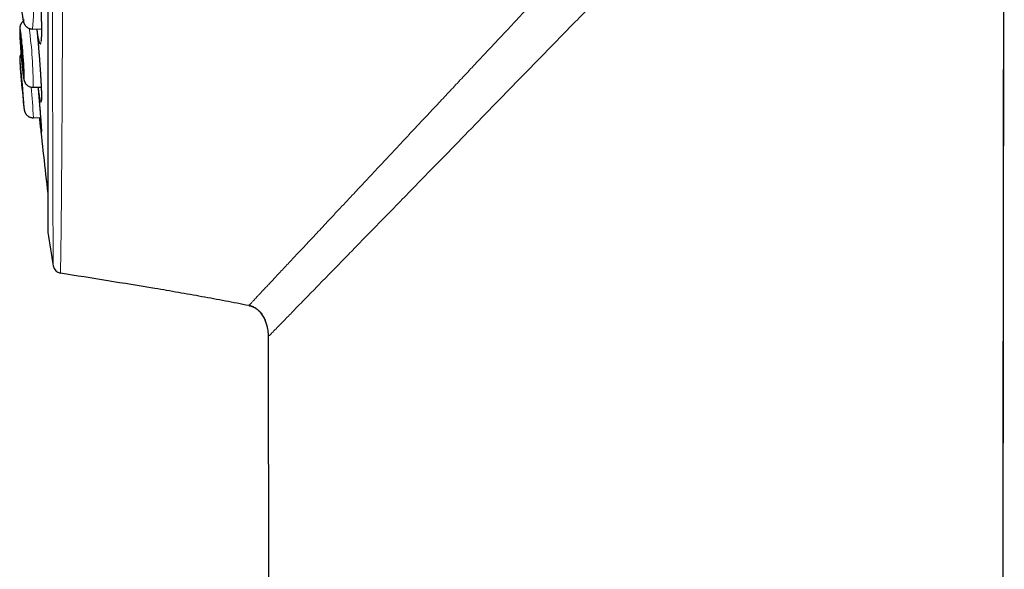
# Model space of a CAD drawing. Header units: millimetres. Extents: x 8 to 960, y 12 to 931.
# Tile 13 of 175: x 251 to 284, y 885 to 904. Entities that reach past the tile are written whole.
import ezdxf

# ---------------------------------------------------------------- set-up
doc = ezdxf.new("R2010")
doc.units = ezdxf.units.MM

msp = doc.modelspace()

# ---------------------------------------------------------------- linework, layer by layer
at = {"color": 7, "linetype": 'Continuous', "lineweight": 30}
for p, q in [((251.86, 929.883), (251.86, 896.548)), ((284.222, 794.815), (284.349, 918.602)), ((251.342, 903.423), (251.643, 903.427)), ((251.342, 903.423), (251.342, 903.423)), ((251.36, 901.446), (251.634, 901.454)), ((251.369, 900.412), (251.612, 900.421)), ((251.369, 900.412), (251.369, 900.412)), ((259.342, 893.074), (259.343, 893.038)), ((259.343, 893.05), (259.345, 892.976)), ((259.344, 892.976), (259.424, 817.695))]:
    msp.add_line(p, q, dxfattribs=at)
at = {"color": 8, "linetype": 'Continuous', "lineweight": 0}
for p, q in [((251.863, 929.914), (251.863, 896.518)), ((251.36, 901.446), (251.359, 901.446)), ((259.343, 893.038), (259.345, 892.976)), ((259.35, 892.982), (259.344, 892.976)), ((259.356, 892.988), (259.35, 892.982))]:
    msp.add_line(p, q, dxfattribs=at)
at = {"color": 8, "linetype": 'Continuous', "lineweight": 0, "flags": 128}
for points in [[(251.016, 903.761), (251.021, 903.74), (251.026, 903.724), (251.031, 903.712), (251.035, 903.706), (251.039, 903.703)], [(251.039, 903.703), (251.043, 903.706), (251.046, 903.713), (251.049, 903.726), (251.052, 903.743)], [(251.052, 901.722), (251.054, 901.724), (251.056, 901.732), (251.058, 901.744), (251.059, 901.761), (251.06, 901.782), (251.06, 901.808), (251.06, 901.838), (251.059, 901.872), (251.058, 901.91), (251.056, 901.952), (251.054, 901.998), (251.052, 902.046), (251.049, 902.098), (251.046, 902.152), (251.043, 902.209), (251.039, 902.268), (251.035, 902.328), (251.031, 902.39), (251.026, 902.453), (251.021, 902.517), (251.016, 902.581), (251.011, 902.645), (251.005, 902.708), (250.999, 902.771), (250.994, 902.833), (250.988, 902.893), (250.982, 902.952), (250.976, 903.008), (250.971, 903.062), (250.965, 903.114), (250.959, 903.162), (250.954, 903.207), (250.949, 903.249), (250.944, 903.287), (250.939, 903.321), (250.934, 903.35), (250.93, 903.376), (250.926, 903.397), (250.922, 903.413), (250.918, 903.425), (250.915, 903.432), (250.913, 903.434), (250.91, 903.431), (250.908, 903.424), (250.907, 903.412), (250.906, 903.395), (250.905, 903.374), (250.905, 903.348), (250.905, 903.318), (250.906, 903.284), (250.907, 903.246), (250.908, 903.204), (250.91, 903.158), (250.913, 903.11), (250.915, 903.058), (250.918, 903.004), (250.922, 902.947), (250.926, 902.888), (250.93, 902.828), (250.934, 902.766), (250.939, 902.703), (250.944, 902.639), (250.949, 902.575), (250.954, 902.511), (250.96, 902.448), (250.965, 902.385), (250.971, 902.323), (250.977, 902.263), (250.983, 902.204), (250.988, 902.147), (250.994, 902.093), (251, 902.042), (251.005, 901.994), (251.011, 901.948), (251.016, 901.907), (251.021, 901.869), (251.026, 901.835), (251.031, 901.805), (251.035, 901.78), (251.039, 901.759), (251.043, 901.743), (251.046, 901.731), (251.049, 901.724), (251.052, 901.722)], [(250.929, 902.215), (250.926, 902.248), (250.922, 902.282), (250.918, 902.312), (250.915, 902.337), (250.913, 902.358), (250.91, 902.375), (250.908, 902.387), (250.907, 902.394), (250.906, 902.396), (250.905, 902.394), (250.905, 902.386), (250.905, 902.374), (250.906, 902.358), (250.907, 902.336), (250.908, 902.311), (250.91, 902.281), (250.913, 902.247), (250.915, 902.209), (250.918, 902.167), (250.922, 902.122), (250.925, 902.088)]]:
    msp.add_lwpolyline(points, dxfattribs=at)
at = {"color": 7, "linetype": 'Continuous', "lineweight": 30, "flags": 128}
for points in [[(251.032, 901.967), (251.034, 901.97), (251.036, 901.977), (251.037, 901.989), (251.037, 902.005), (251.038, 902.027), (251.037, 902.052), (251.037, 902.082), (251.036, 902.115), (251.034, 902.152), (251.032, 902.192), (251.03, 902.236), (251.028, 902.282), (251.025, 902.33), (251.021, 902.381), (251.018, 902.433), (251.014, 902.486), (251.01, 902.539), (251.005, 902.593), (251.001, 902.647), (250.996, 902.701), (250.991, 902.753), (250.986, 902.804), (250.981, 902.853), (250.977, 902.9), (250.972, 902.945), (250.967, 902.987), (250.962, 903.025), (250.958, 903.06), (250.954, 903.092), (250.95, 903.119), (250.946, 903.142), (250.942, 903.16), (250.939, 903.174), (250.936, 903.184), (250.934, 903.188), (250.932, 903.188), (250.93, 903.183), (250.929, 903.173), (250.928, 903.159), (250.927, 903.14), (250.927, 903.117), (250.928, 903.089), (250.928, 903.058), (250.93, 903.023), (250.931, 902.984), (250.933, 902.942), (250.936, 902.897), (250.939, 902.85), (250.942, 902.8), (250.945, 902.749), (250.949, 902.697), (250.953, 902.643), (250.957, 902.589), (250.962, 902.535), (250.966, 902.482), (250.971, 902.429), (250.976, 902.377), (250.981, 902.327), (250.986, 902.279), (250.991, 902.233), (250.995, 902.189), (251, 902.149), (251.005, 902.112), (251.009, 902.079), (251.013, 902.05), (251.017, 902.025), (251.021, 902.004), (251.024, 901.988), (251.027, 901.976), (251.03, 901.969), (251.032, 901.967)], [(251.037, 900.93), (251.038, 900.932), (251.038, 900.94), (251.037, 900.952), (251.036, 900.968), (251.035, 900.989), (251.034, 901.014), (251.032, 901.044), (251.029, 901.077), (251.026, 901.114), (251.023, 901.154), (251.02, 901.198), (251.016, 901.244), (251.012, 901.292), (251.008, 901.342), (251.004, 901.394), (250.999, 901.447), (250.994, 901.501), (250.989, 901.555), (250.985, 901.609), (250.98, 901.662), (250.975, 901.714), (250.97, 901.765), (250.965, 901.815), (250.961, 901.862), (250.956, 901.906), (250.952, 901.948), (250.948, 901.987), (250.944, 902.022), (250.941, 902.053), (250.938, 902.08), (250.935, 902.103), (250.933, 902.122), (250.931, 902.136), (250.929, 902.146), (250.928, 902.15), (250.927, 902.15), (250.927, 902.145), (250.927, 902.136), (250.928, 902.122), (250.929, 902.103), (250.93, 902.08), (250.932, 902.052), (250.934, 902.021), (250.937, 901.986), (250.94, 901.947), (250.943, 901.905), (250.947, 901.861), (250.951, 901.813), (250.955, 901.764), (250.959, 901.713), (250.964, 901.66), (250.968, 901.607), (250.973, 901.553), (250.978, 901.499), (250.983, 901.446), (250.988, 901.393), (250.992, 901.341), (250.997, 901.291), (251.002, 901.242), (251.006, 901.196), (251.011, 901.153), (251.015, 901.113), (251.019, 901.076), (251.022, 901.043), (251.025, 901.014), (251.028, 900.988), (251.031, 900.968), (251.033, 900.951), (251.035, 900.939), (251.036, 900.932), (251.037, 900.93)]]:
    msp.add_lwpolyline(points, dxfattribs=at)
at = {"color": 8, "linetype": 'Continuous', "lineweight": 0}
for centre, radius, start, end in [((243.941, 904.093), 7.431, 354.8307, 12.7699), ((237.347, 901.526), 14.013, 359.674, 7.8756), ((233.483, 899.602), 17.904, 2.5926, 5.932), ((255.497, 901.375), 4.492, 184.4892, 188.832), ((249.218, 900.683), 1.841, 0.0581, 5.673)]:
    msp.add_arc(centre, radius, start, end, dxfattribs=at)
at = {"color": 7, "linetype": 'Continuous', "lineweight": 30}
for centre, radius, start, end in [((306.265, 906.485), 55.515, 184.543, 185.6462), ((202.422, 897.196), 48.766, 4.3147, 5.9077), ((380.947, 913.216), 130, 185.64893, 186.79405), ((252.06, 896.548), 0.2, 180, 188.7303), ((360.598, 913.216), 110.01, 188.73035, 189.32915), ((252.339, 895.431), 0.3, 189.3291, 260.7013)]:
    msp.add_arc(centre, radius, start, end, dxfattribs=at)
at = {"color": 8, "linetype": 'Continuous', "lineweight": 0}
for points, knots in [([(252.043, 895.383), (252.043, 895.383), (252.043, 895.385), (252.043, 895.4), (252.043, 895.424), (252.042, 895.463), (252.042, 895.516), (252.042, 895.584), (252.041, 895.664), (252.04, 895.753), (252.04, 895.847), (252.039, 895.945), (252.039, 896.06), (252.038, 896.194), (252.037, 896.35), (252.036, 896.519), (252.035, 896.701), (252.035, 896.896), (252.034, 897.103), (252.033, 897.325), (252.032, 897.562), (252.031, 897.814), (252.03, 898.08), (252.029, 898.361), (252.028, 898.651), (252.027, 898.947), (252.027, 899.248), (252.026, 899.56), (252.025, 899.883), (252.025, 900.215), (252.024, 900.557), (252.023, 900.912), (252.022, 901.28), (252.022, 901.662), (252.021, 902.056), (252.02, 902.461), (252.02, 902.872), (252.019, 903.283), (252.019, 903.695), (252.018, 904.115), (252.018, 904.541), (252.017, 904.973), (252.017, 905.411), (252.016, 905.86), (252.016, 906.319), (252.015, 906.788), (252.015, 907.265), (252.014, 907.751), (252.014, 908.237), (252.013, 908.718), (252.013, 909.195), (252.012, 909.674), (252.012, 910.156), (252.012, 910.64), (252.011, 911.126), (252.011, 911.618), (252.011, 912.116), (252.011, 912.62), (252.01, 913.128), (252.01, 913.639), (252.01, 914.145), (252.009, 914.641), (252.009, 915.128), (252.009, 915.613), (252.008, 916.096), (252.008, 916.577), (252.008, 917.059), (252.008, 917.542), (252.008, 918.026), (252.008, 918.507), (252.007, 918.987), (252.007, 919.466), (252.007, 919.936), (252.007, 920.391), (252.007, 920.833), (252.007, 921.268), (252.006, 921.698), (252.006, 922.121), (252.006, 922.541), (252.006, 922.957), (252.006, 923.369), (252.006, 923.773), (252.006, 924.172), (252.006, 924.565), (252.006, 924.946), (252.005, 925.311), (252.005, 925.661), (252.005, 926.002), (252.005, 926.332), (252.005, 926.653), (252.005, 926.962), (252.005, 927.261), (252.005, 927.548), (252.005, 927.825), (252.005, 928.09), (252.005, 928.345), (252.005, 928.589), (252.005, 928.824), (252.005, 929.049), (252.005, 929.261), (252.005, 929.461), (252.005, 929.65), (252.005, 929.823), (252.005, 929.98), (252.005, 930.122), (252.005, 930.251), (252.005, 930.366), (252.005, 930.469), (252.005, 930.56), (252.005, 930.637), (252.005, 930.702), (252.005, 930.752), (252.005, 930.789), (252.005, 930.812), (252.005, 930.815), (252.005, 930.816)], [0, 0, 0, 0, 0.007133, 0.014266, 0.021399, 0.030061, 0.038729, 0.047398, 0.056065, 0.064727, 0.072037, 0.079348, 0.086658, 0.095553, 0.104453, 0.113354, 0.122254, 0.131149, 0.140034, 0.148918, 0.15808, 0.167244, 0.176406, 0.185773, 0.19514, 0.203999, 0.212862, 0.221728, 0.230591, 0.23945, 0.248299, 0.257149, 0.266267, 0.275387, 0.284505, 0.293821, 0.303138, 0.311981, 0.320829, 0.329678, 0.338527, 0.34737, 0.356204, 0.365038, 0.37414, 0.383244, 0.392347, 0.401647, 0.410948, 0.419777, 0.428611, 0.437446, 0.446279, 0.455108, 0.463927, 0.472747, 0.481833, 0.490922, 0.500009, 0.509294, 0.518579, 0.527379, 0.536186, 0.544997, 0.553807, 0.562614, 0.571415, 0.580447, 0.589483, 0.59852, 0.607552, 0.616829, 0.626106, 0.634875, 0.643651, 0.65243, 0.661209, 0.669985, 0.678755, 0.687755, 0.69676, 0.705764, 0.714764, 0.724008, 0.733251, 0.742048, 0.750852, 0.759659, 0.768466, 0.77727, 0.786067, 0.794822, 0.803584, 0.812349, 0.821114, 0.829875, 0.838631, 0.847616, 0.856605, 0.865594, 0.87458, 0.883807, 0.893035, 0.901789, 0.910551, 0.919315, 0.928079, 0.93684, 0.945595, 0.95458, 0.963569, 0.972558, 0.981544, 0.990772, 1, 1, 1, 1]), ([(252.401, 931.051), (252.401, 931.05), (252.401, 931.048), (252.401, 931.034), (252.401, 931.01), (252.401, 930.976), (252.401, 930.934), (252.401, 930.881), (252.401, 930.819), (252.401, 930.747), (252.401, 930.665), (252.401, 930.573), (252.401, 930.472), (252.401, 930.353), (252.401, 930.212), (252.401, 930.051), (252.401, 929.879), (252.401, 929.697), (252.401, 929.503), (252.401, 929.296), (252.401, 929.075), (252.401, 928.841), (252.401, 928.593), (252.401, 928.331), (252.401, 928.057), (252.401, 927.768), (252.401, 927.464), (252.401, 927.177), (252.401, 926.912), (252.401, 926.672), (252.4, 926.427), (252.4, 926.175), (252.4, 925.917), (252.4, 925.653), (252.4, 925.384), (252.4, 925.079), (252.399, 924.738), (252.399, 924.359), (252.399, 923.97), (252.398, 923.572), (252.398, 923.165), (252.398, 922.748), (252.397, 922.32), (252.397, 921.882), (252.396, 921.436), (252.396, 920.979), (252.395, 920.513), (252.395, 920.044), (252.394, 919.577), (252.394, 919.114), (252.393, 918.645), (252.392, 918.171), (252.392, 917.692), (252.391, 917.206), (252.39, 916.714), (252.389, 916.215), (252.389, 915.713), (252.388, 915.204), (252.387, 914.689), (252.386, 914.204), (252.385, 913.755), (252.385, 913.342), (252.384, 912.929), (252.383, 912.514), (252.382, 912.1), (252.381, 911.684), (252.38, 911.268), (252.379, 910.851), (252.378, 910.434), (252.377, 910.018), (252.376, 909.603), (252.375, 909.158), (252.374, 908.682), (252.373, 908.213), (252.372, 907.782), (252.371, 907.388), (252.37, 906.997), (252.368, 906.608), (252.367, 906.223), (252.366, 905.816), (252.364, 905.389), (252.363, 904.977), (252.361, 904.604), (252.36, 904.268), (252.359, 903.936), (252.357, 903.568), (252.356, 903.167), (252.354, 902.765), (252.352, 902.4), (252.351, 902.07), (252.349, 901.745), (252.348, 901.426), (252.346, 901.112), (252.344, 900.785), (252.342, 900.446), (252.34, 900.124), (252.338, 899.836), (252.337, 899.58), (252.335, 899.329), (252.333, 899.055), (252.331, 898.762), (252.328, 898.473), (252.326, 898.215), (252.324, 897.985), (252.322, 897.763), (252.321, 897.549), (252.319, 897.343), (252.317, 897.132), (252.314, 896.919), (252.312, 896.723), (252.31, 896.552), (252.309, 896.405), (252.307, 896.265), (252.305, 896.117), (252.303, 895.964), (252.301, 895.834), (252.3, 895.733), (252.299, 895.658), (252.297, 895.587), (252.296, 895.514), (252.295, 895.441), (252.294, 895.37), (252.293, 895.308), (252.293, 895.255), (252.292, 895.212), (252.291, 895.181), (252.291, 895.159), (252.291, 895.145), (252.291, 895.137), (252.291, 895.136), (252.291, 895.135)], [0, 0, 0, 0, 0.007293, 0.014587, 0.02188, 0.029209, 0.036538, 0.043866, 0.051282, 0.058699, 0.066114, 0.073566, 0.08102, 0.088472, 0.097694, 0.106923, 0.115648, 0.124375, 0.1331, 0.141885, 0.150672, 0.159458, 0.168428, 0.177398, 0.186397, 0.195395, 0.204618, 0.213847, 0.220419, 0.22699, 0.233573, 0.240156, 0.246773, 0.25339, 0.260019, 0.266647, 0.275389, 0.284133, 0.292875, 0.301676, 0.31048, 0.319281, 0.328266, 0.33725, 0.346263, 0.355276, 0.364511, 0.373754, 0.382526, 0.3913, 0.400072, 0.408905, 0.41774, 0.426573, 0.435591, 0.44461, 0.453657, 0.462704, 0.471976, 0.481256, 0.488597, 0.495939, 0.50328, 0.510656, 0.518034, 0.52541, 0.532875, 0.54034, 0.547805, 0.555306, 0.562808, 0.570309, 0.579592, 0.588883, 0.596237, 0.603593, 0.610948, 0.618338, 0.625729, 0.633119, 0.64195, 0.650788, 0.657611, 0.664434, 0.671269, 0.678105, 0.687405, 0.696714, 0.704083, 0.711453, 0.718822, 0.726226, 0.733631, 0.741035, 0.749884, 0.758739, 0.765574, 0.77241, 0.779258, 0.786105, 0.795422, 0.804746, 0.812147, 0.81955, 0.826951, 0.834387, 0.841825, 0.849261, 0.858148, 0.867042, 0.87391, 0.880778, 0.887659, 0.89454, 0.903904, 0.913277, 0.918629, 0.923981, 0.929339, 0.934698, 0.941906, 0.949116, 0.956324, 0.963567, 0.970811, 0.978054, 0.983537, 0.98902, 0.99451, 1, 1, 1, 1]), ([(267.733, 903.68), (267.886, 903.843), (268.194, 904.172), (268.662, 904.67), (269.137, 905.177), (269.62, 905.691), (270.11, 906.214), (270.609, 906.746), (271.116, 907.287), (271.632, 907.837), (272.157, 908.397), (272.509, 908.772), (272.687, 908.962)], [0, 0, 0, 0, 0.093817, 0.188679, 0.284693, 0.381977, 0.48066, 0.580877, 0.682768, 0.786483, 0.892174, 1, 1, 1, 1]), ([(273.777, 907.764), (273.456, 907.436), (272.814, 906.779), (271.834, 905.776), (270.843, 904.762), (270.178, 904.081), (269.846, 903.741)], [0, 0, 0, 0, 0.245553, 0.491146, 0.745599, 1, 1, 1, 1]), ([(251.424, 906.167), (251.424, 906.164), (251.429, 906.146), (251.438, 906.102), (251.45, 906.035), (251.462, 905.957), (251.475, 905.869), (251.488, 905.771), (251.501, 905.666), (251.513, 905.553), (251.526, 905.433), (251.538, 905.307), (251.55, 905.176), (251.562, 905.041), (251.573, 904.903), (251.584, 904.763), (251.594, 904.621), (251.603, 904.479), (251.611, 904.338), (251.619, 904.199), (251.625, 904.063), (251.631, 903.93), (251.636, 903.802), (251.64, 903.68), (251.642, 903.564), (251.644, 903.456), (251.644, 903.356), (251.643, 903.264), (251.642, 903.182), (251.639, 903.11), (251.635, 903.049), (251.63, 902.998), (251.624, 902.956), (251.616, 902.925), (251.607, 902.912), (251.597, 902.915), (251.587, 902.929), (251.577, 902.955), (251.566, 902.992), (251.555, 903.041), (251.543, 903.101), (251.53, 903.172), (251.518, 903.253), (251.506, 903.337), (251.498, 903.398), (251.495, 903.425)], [0, 0, 0, 0, 0.004303, 0.027878, 0.051368, 0.074859, 0.098434, 0.122009, 0.1455, 0.16899, 0.192565, 0.21614, 0.239631, 0.263122, 0.286696, 0.310271, 0.333762, 0.357253, 0.380828, 0.404402, 0.427893, 0.451384, 0.474959, 0.498533, 0.522024, 0.545515, 0.56909, 0.592665, 0.616155, 0.639646, 0.663221, 0.686796, 0.710287, 0.73966, 0.769033, 0.792524, 0.816099, 0.839674, 0.863164, 0.886655, 0.91023, 0.933805, 0.957296, 0.980786, 1, 1, 1, 1]), ([(269.846, 903.741), (269.48, 903.367), (268.749, 902.618), (267.707, 901.55), (266.72, 900.537), (265.792, 899.585), (264.885, 898.655), (264.308, 898.062), (264.019, 897.766)], [0, 0, 0, 0, 0.179845, 0.359731, 0.519914, 0.680048, 0.840058, 1, 1, 1, 1]), ([(251.484, 903.425), (251.485, 903.409), (251.491, 903.352), (251.502, 903.249), (251.514, 903.116), (251.527, 902.979), (251.539, 902.839), (251.551, 902.698), (251.563, 902.556), (251.574, 902.415), (251.585, 902.275), (251.595, 902.138), (251.604, 902.004), (251.612, 901.874), (251.619, 901.75), (251.626, 901.632), (251.632, 901.521), (251.636, 901.418), (251.64, 901.323), (251.643, 901.23), (251.644, 901.144), (251.644, 901.072), (251.643, 901.019), (251.64, 900.982), (251.637, 900.956), (251.633, 900.941), (251.627, 900.939), (251.621, 900.949), (251.613, 900.971), (251.605, 901.004), (251.596, 901.049), (251.587, 901.105), (251.576, 901.172), (251.565, 901.248), (251.554, 901.336), (251.545, 901.404), (251.54, 901.445), (251.539, 901.451)], [0, 0, 0, 0, 0.011435, 0.040741, 0.070048, 0.099459, 0.128869, 0.158176, 0.187482, 0.216893, 0.246304, 0.27561, 0.304916, 0.334327, 0.363738, 0.393044, 0.42235, 0.451761, 0.481172, 0.510478, 0.547117, 0.583756, 0.613063, 0.642474, 0.671884, 0.701191, 0.730497, 0.759908, 0.789318, 0.818625, 0.847931, 0.877342, 0.906753, 0.936059, 0.965365, 0.994776, 1, 1, 1, 1]), ([(266.578, 902.449), (266.63, 902.504), (266.738, 902.619), (266.908, 902.8), (267.092, 902.997), (267.292, 903.21), (267.507, 903.439), (267.656, 903.598), (267.733, 903.68)], [0, 0, 0, 0, 0.1351816, 0.2827415, 0.4428335, 0.6156225, 0.8012832, 1, 1, 1, 1]), ([(263.562, 899.233), (263.676, 899.355), (263.907, 899.601), (264.262, 899.979), (264.626, 900.367), (265, 900.765), (265.382, 901.173), (265.773, 901.59), (266.172, 902.016), (266.442, 902.304), (266.578, 902.449)], [0, 0, 0, 0, 0.119674, 0.240783, 0.36343, 0.487679, 0.613501, 0.740854, 0.869699, 1, 1, 1, 1]), ([(251.579, 900.838), (251.581, 900.811), (251.587, 900.742), (251.596, 900.637), (251.605, 900.524), (251.613, 900.419), (251.62, 900.321), (251.627, 900.224), (251.634, 900.133), (251.638, 900.058), (251.641, 900.002), (251.643, 899.961), (251.644, 899.931), (251.644, 899.913), (251.642, 899.906), (251.64, 899.912), (251.636, 899.93), (251.632, 899.96), (251.627, 899.998), (251.623, 900.031), (251.621, 900.046)], [0, 0, 0, 0, 0.034874, 0.091567, 0.146269, 0.201351, 0.25763, 0.314324, 0.383435, 0.453317, 0.508019, 0.563101, 0.61938, 0.676074, 0.730776, 0.785857, 0.842137, 0.89883, 0.953532, 1, 1, 1, 1]), ([(262.202, 897.782), (262.265, 897.85), (262.395, 897.989), (262.6, 898.207), (262.819, 898.441), (263.052, 898.689), (263.301, 898.954), (263.473, 899.138), (263.562, 899.233)], [0, 0, 0, 0, 0.145924, 0.299942, 0.462169, 0.632757, 0.811945, 1, 1, 1, 1]), ([(259.866, 895.292), (259.967, 895.399), (260.17, 895.615), (260.515, 895.983), (260.891, 896.383), (261.299, 896.819), (261.735, 897.284), (262.045, 897.615), (262.202, 897.782)], [0, 0, 0, 0, 0.1595305, 0.3218234, 0.4870134, 0.6551329, 0.8261524, 1, 1, 1, 1]), ([(264.019, 897.766), (263.939, 897.684), (263.628, 897.364), (263.098, 896.821), (262.673, 896.386), (262.461, 896.169)], [0, 0, 0, 0, 0.147728, 0.573869, 1, 1, 1, 1]), ([(262.461, 896.169), (262.331, 896.036), (262.02, 895.718), (261.558, 895.245), (261.084, 894.759), (260.794, 894.461), (260.656, 894.319), (260.653, 894.316)], [0, 0, 0, 0, 0.192131, 0.459503, 0.726818, 0.994037, 1, 1, 1, 1]), ([(258.697, 894.045), (258.699, 894.048), (258.704, 894.054), (258.719, 894.069), (258.74, 894.091), (258.765, 894.118), (258.793, 894.148), (258.831, 894.188), (258.864, 894.224), (258.889, 894.251), (258.896, 894.258), (258.904, 894.266), (258.911, 894.274), (258.919, 894.282), (258.927, 894.291), (258.951, 894.317), (258.994, 894.363), (259.063, 894.437), (259.143, 894.521), (259.233, 894.617), (259.334, 894.725), (259.447, 894.846), (259.573, 894.98), (259.712, 895.128), (259.814, 895.236), (259.866, 895.292)], [0, 0, 0, 0, 0.034393, 0.084207, 0.138418, 0.181003, 0.226017, 0.273491, 0.339984, 0.347724, 0.35552, 0.363372, 0.37128, 0.379245, 0.387267, 0.395346, 0.451656, 0.510688, 0.572502, 0.637164, 0.704746, 0.774036, 0.846288, 0.921581, 1, 1, 1, 1]), ([(260.653, 894.316), (260.524, 894.184), (260.266, 893.919), (259.948, 893.593), (259.703, 893.342), (259.528, 893.164), (259.409, 893.042), (259.374, 893.006), (259.356, 892.988)], [0, 0, 0, 0, 0.1825479, 0.3650686, 0.5475882, 0.6984635, 0.8492801, 1, 1, 1, 1])]:
    msp.add_open_spline(points, degree=3, knots=knots, dxfattribs=at)
at = {"color": 7, "linetype": 'Continuous', "lineweight": 30}
for points, knots in [([(284.212, 794.815), (284.213, 795.15), (284.214, 796.076), (284.215, 797.597), (284.216, 799.385), (284.218, 801.189), (284.219, 802.997), (284.221, 804.809), (284.223, 806.625), (284.224, 808.455), (284.226, 810.314), (284.228, 812.2), (284.229, 814.114), (284.231, 816.043), (284.233, 817.988), (284.235, 819.948), (284.237, 821.924), (284.239, 823.915), (284.241, 825.921), (284.243, 827.943), (284.245, 829.981), (284.247, 832.033), (284.249, 834.102), (284.251, 836.185), (284.253, 838.355), (284.256, 840.612), (284.258, 842.958), (284.261, 845.322), (284.263, 847.705), (284.266, 850.031), (284.268, 852.3), (284.271, 854.51), (284.273, 856.736), (284.276, 858.977), (284.278, 861.219), (284.281, 863.464), (284.284, 865.709), (284.286, 867.97), (284.289, 870.261), (284.292, 872.583), (284.295, 874.935), (284.297, 877.303), (284.3, 879.687), (284.303, 882.086), (284.306, 884.5), (284.309, 886.93), (284.312, 889.375), (284.315, 891.836), (284.318, 894.312), (284.321, 896.804), (284.324, 899.311), (284.327, 901.833), (284.331, 904.457), (284.334, 907.182), (284.337, 910.01), (284.341, 912.857), (284.344, 915.723), (284.346, 917.639), (284.347, 918.601)], [0, 0, 0, 0, 0.008114, 0.022435, 0.03688, 0.051448, 0.066141, 0.080691, 0.095362, 0.110152, 0.125062, 0.140399, 0.155861, 0.171447, 0.187158, 0.202994, 0.218954, 0.235038, 0.251248, 0.267582, 0.284041, 0.300624, 0.317332, 0.334165, 0.351123, 0.36992, 0.388868, 0.407968, 0.427218, 0.446619, 0.464349, 0.482203, 0.500181, 0.518283, 0.53651, 0.554532, 0.572674, 0.590936, 0.609318, 0.628198, 0.647204, 0.666334, 0.685589, 0.704969, 0.724474, 0.744103, 0.763858, 0.783737, 0.803741, 0.82387, 0.844124, 0.864502, 0.885005, 0.907702, 0.930551, 0.95355, 0.976699, 1, 1, 1, 1]), ([(251.42, 906.167), (251.421, 906.163), (251.423, 906.154), (251.427, 906.137), (251.432, 906.114), (251.438, 906.087), (251.444, 906.055), (251.45, 906.018), (251.457, 905.977), (251.464, 905.932), (251.471, 905.883), (251.479, 905.83), (251.486, 905.773), (251.494, 905.713), (251.501, 905.65), (251.509, 905.584), (251.516, 905.516), (251.524, 905.446), (251.531, 905.375), (251.538, 905.301), (251.545, 905.225), (251.552, 905.147), (251.559, 905.067), (251.566, 904.986), (251.573, 904.904), (251.579, 904.82), (251.585, 904.737), (251.591, 904.653), (251.597, 904.569), (251.602, 904.485), (251.607, 904.401), (251.612, 904.318), (251.616, 904.236), (251.62, 904.154), (251.624, 904.073), (251.628, 903.994), (251.631, 903.918), (251.634, 903.843), (251.636, 903.769), (251.638, 903.698), (251.64, 903.629), (251.641, 903.562), (251.642, 903.498), (251.643, 903.437), (251.643, 903.379), (251.643, 903.324), (251.642, 903.273), (251.641, 903.226), (251.64, 903.184), (251.638, 903.145), (251.637, 903.111), (251.635, 903.081), (251.632, 903.057), (251.63, 903.038), (251.628, 903.024), (251.627, 903.015), (251.626, 903.011), (251.626, 903.011), (251.626, 903.011)], [0, 0, 0, 0, 0.013291, 0.028452, 0.044285, 0.060616, 0.077655, 0.095244, 0.113264, 0.131617, 0.150222, 0.169008, 0.187913, 0.206884, 0.225868, 0.244812, 0.26368, 0.282443, 0.301078, 0.319577, 0.338119, 0.356999, 0.375965, 0.394984, 0.41402, 0.433029, 0.451977, 0.470827, 0.489735, 0.508688, 0.527642, 0.546603, 0.565577, 0.584568, 0.603583, 0.622497, 0.641169, 0.659917, 0.678732, 0.697605, 0.716522, 0.735466, 0.754413, 0.773337, 0.792211, 0.811007, 0.829693, 0.848233, 0.866587, 0.884702, 0.902511, 0.919949, 0.93707, 0.953706, 0.967879, 0.980963, 0.992798, 1, 1, 1, 1]), ([(251.189, 905.735), (251.185, 905.735), (251.17, 905.733), (251.143, 905.727), (251.111, 905.716), (251.08, 905.702), (251.052, 905.685), (251.027, 905.665), (251.005, 905.644), (250.986, 905.622), (250.969, 905.6), (250.956, 905.577), (250.945, 905.556), (250.937, 905.535), (250.93, 905.516), (250.925, 905.497), (250.92, 905.477), (250.916, 905.456), (250.913, 905.43), (250.91, 905.399), (250.907, 905.363), (250.905, 905.324), (250.904, 905.284), (250.904, 905.241), (250.904, 905.195), (250.904, 905.147), (250.905, 905.097), (250.906, 905.044), (250.908, 904.99), (250.909, 904.934), (250.912, 904.876), (250.914, 904.817), (250.917, 904.757), (250.921, 904.696), (250.924, 904.635), (250.928, 904.573), (250.932, 904.511), (250.937, 904.449), (250.941, 904.388), (250.946, 904.328), (250.951, 904.268), (250.957, 904.21), (250.962, 904.154), (250.968, 904.099), (250.973, 904.047), (250.979, 903.996), (250.985, 903.948), (250.991, 903.902), (250.997, 903.859), (251.003, 903.818), (251.009, 903.779), (251.016, 903.742), (251.024, 903.706), (251.032, 903.674), (251.04, 903.648), (251.048, 903.627), (251.056, 903.608), (251.066, 903.588), (251.078, 903.567), (251.093, 903.546), (251.111, 903.524), (251.132, 903.503), (251.156, 903.483), (251.183, 903.465), (251.213, 903.449), (251.244, 903.437), (251.277, 903.429), (251.31, 903.424), (251.332, 903.424), (251.342, 903.424)], [0, 0, 0, 0, 0.003286, 0.01409, 0.024624, 0.034908, 0.044955, 0.054767, 0.064338, 0.073648, 0.082667, 0.09138, 0.099835, 0.108196, 0.116723, 0.125731, 0.13574, 0.147513, 0.162408, 0.18372, 0.206293, 0.22696, 0.246542, 0.26718, 0.287124, 0.306653, 0.325918, 0.345007, 0.36397, 0.382844, 0.401652, 0.420411, 0.439134, 0.457831, 0.476511, 0.495179, 0.513843, 0.532508, 0.551179, 0.569861, 0.588561, 0.607288, 0.626051, 0.644862, 0.663737, 0.682696, 0.701771, 0.721004, 0.740465, 0.760262, 0.780594, 0.801851, 0.824979, 0.847773, 0.862181, 0.87304, 0.882784, 0.891897, 0.900852, 0.909866, 0.919187, 0.928873, 0.938851, 0.949019, 0.959303, 0.969656, 0.98005, 0.990467, 1, 1, 1, 1]), ([(251.027, 903.695), (251.022, 903.691), (251.009, 903.681), (250.99, 903.662), (250.971, 903.64), (250.955, 903.616), (250.942, 903.594), (250.932, 903.572), (250.924, 903.551), (250.919, 903.533), (250.915, 903.515), (250.911, 903.499), (250.909, 903.484), (250.907, 903.467), (250.906, 903.447), (250.904, 903.422), (250.904, 903.392), (250.904, 903.359), (250.904, 903.323), (250.905, 903.284), (250.906, 903.242), (250.908, 903.198), (250.91, 903.151), (250.913, 903.102), (250.915, 903.05), (250.919, 902.997), (250.922, 902.941), (250.926, 902.884), (250.93, 902.826), (250.934, 902.766), (250.938, 902.706), (250.943, 902.645), (250.948, 902.583), (250.953, 902.522), (250.958, 902.461), (250.964, 902.4), (250.969, 902.341), (250.975, 902.282), (250.98, 902.225), (250.986, 902.169), (250.991, 902.116), (250.997, 902.064), (251.002, 902.015), (251.008, 901.968), (251.013, 901.924), (251.019, 901.882), (251.024, 901.844), (251.029, 901.808), (251.035, 901.774), (251.04, 901.742), (251.046, 901.713), (251.052, 901.689), (251.057, 901.67), (251.062, 901.654), (251.069, 901.638), (251.077, 901.62), (251.087, 901.6), (251.1, 901.579), (251.116, 901.557), (251.136, 901.535), (251.159, 901.514), (251.185, 901.495), (251.214, 901.478), (251.244, 901.465), (251.277, 901.455), (251.311, 901.448), (251.339, 901.446), (251.356, 901.446), (251.36, 901.447)], [0, 0, 0, 0, 0.006096, 0.015827, 0.025266, 0.034366, 0.043057, 0.051272, 0.059027, 0.0665, 0.074022, 0.08192, 0.090701, 0.101105, 0.114382, 0.133519, 0.15656, 0.177678, 0.197678, 0.218779, 0.239185, 0.259195, 0.278964, 0.298573, 0.318073, 0.337496, 0.356861, 0.376184, 0.395476, 0.414746, 0.433998, 0.45324, 0.472475, 0.491707, 0.51094, 0.530178, 0.549424, 0.568682, 0.587959, 0.60726, 0.626594, 0.645972, 0.665407, 0.684921, 0.704542, 0.724316, 0.744315, 0.764663, 0.785601, 0.807657, 0.832388, 0.850182, 0.860497, 0.869754, 0.878132, 0.886195, 0.894284, 0.902776, 0.911894, 0.92159, 0.93168, 0.942012, 0.952493, 0.963068, 0.973702, 0.984373, 0.996267, 1, 1, 1, 1]), ([(251.484, 903.425), (251.484, 903.422), (251.487, 903.395), (251.492, 903.342), (251.5, 903.266), (251.507, 903.188), (251.515, 903.108), (251.522, 903.026), (251.53, 902.944), (251.537, 902.861), (251.544, 902.777), (251.552, 902.694), (251.558, 902.61), (251.565, 902.525), (251.572, 902.441), (251.578, 902.358), (251.584, 902.275), (251.59, 902.193), (251.596, 902.112), (251.601, 902.033), (251.606, 901.956), (251.611, 901.88), (251.616, 901.806), (251.62, 901.734), (251.624, 901.664), (251.627, 901.596), (251.631, 901.531), (251.633, 901.469), (251.636, 901.41), (251.638, 901.354), (251.64, 901.302), (251.641, 901.254), (251.642, 901.209), (251.643, 901.169), (251.643, 901.133), (251.643, 901.101), (251.642, 901.074), (251.642, 901.051), (251.641, 901.034), (251.64, 901.023), (251.639, 901.016), (251.639, 901.014), (251.639, 901.014), (251.639, 901.014)], [0, 0, 0, 0, 0.003683, 0.029507, 0.055848, 0.082328, 0.108905, 0.135532, 0.162152, 0.188712, 0.215169, 0.241525, 0.268041, 0.294554, 0.321074, 0.347609, 0.374166, 0.400754, 0.427358, 0.453584, 0.479772, 0.506066, 0.532458, 0.558932, 0.585469, 0.612048, 0.638639, 0.665208, 0.691722, 0.718148, 0.744451, 0.770594, 0.796535, 0.822223, 0.847558, 0.872624, 0.897411, 0.921728, 0.945283, 0.964856, 0.982507, 0.997982, 1, 1, 1, 1]), ([(250.949, 902.579), (250.947, 902.577), (250.941, 902.567), (250.932, 902.549), (250.922, 902.526), (250.915, 902.504), (250.911, 902.484), (250.908, 902.468), (250.906, 902.454), (250.905, 902.442), (250.904, 902.432), (250.904, 902.422), (250.904, 902.412), (250.904, 902.399), (250.904, 902.383), (250.905, 902.362), (250.907, 902.336), (250.909, 902.307), (250.911, 902.274), (250.913, 902.238), (250.916, 902.199), (250.919, 902.158), (250.922, 902.122), (250.924, 902.1), (250.924, 902.094)], [0, 0, 0, 0, 0.008777, 0.040869, 0.071174, 0.099068, 0.123863, 0.145617, 0.165513, 0.185295, 0.206535, 0.231177, 0.262223, 0.304964, 0.374018, 0.452051, 0.526096, 0.604514, 0.679789, 0.753588, 0.8266, 0.899142, 0.971382, 1, 1, 1, 1]), ([(251.526, 901.451), (251.527, 901.444), (251.532, 901.39), (251.541, 901.288), (251.553, 901.149), (251.564, 901.015), (251.573, 900.911), (251.578, 900.854), (251.579, 900.838)], [0, 0, 0, 0, 0.0321756, 0.2552594, 0.4799839, 0.696814, 0.9151496, 1, 1, 1, 1]), ([(251.02, 901.019), (251.021, 901.011), (251.023, 900.986), (251.027, 900.947), (251.032, 900.904), (251.036, 900.864), (251.04, 900.827), (251.043, 900.793), (251.047, 900.763), (251.05, 900.735), (251.053, 900.711), (251.056, 900.691), (251.059, 900.675), (251.061, 900.662), (251.063, 900.651), (251.066, 900.641), (251.069, 900.628), (251.074, 900.614), (251.08, 900.596), (251.09, 900.576), (251.102, 900.553), (251.119, 900.529), (251.139, 900.506), (251.162, 900.483), (251.188, 900.464), (251.216, 900.446), (251.247, 900.432), (251.279, 900.422), (251.312, 900.415), (251.342, 900.411), (251.361, 900.412), (251.369, 900.412)], [0, 0, 0, 0, 0.027964, 0.080781, 0.133694, 0.186737, 0.23997, 0.293484, 0.347443, 0.402157, 0.458295, 0.517663, 0.567707, 0.597398, 0.616622, 0.633786, 0.649787, 0.66572, 0.683061, 0.703335, 0.726816, 0.752346, 0.779086, 0.806701, 0.83492, 0.863541, 0.892427, 0.92149, 0.950672, 0.979933, 1, 1, 1, 1]), ([(251.579, 900.84), (251.581, 900.816), (251.585, 900.766), (251.591, 900.694), (251.597, 900.624), (251.602, 900.556), (251.607, 900.49), (251.612, 900.428), (251.617, 900.368), (251.621, 900.312), (251.625, 900.259), (251.628, 900.21), (251.631, 900.164), (251.634, 900.123), (251.636, 900.086), (251.638, 900.052), (251.64, 900.023), (251.641, 899.998), (251.642, 899.977), (251.643, 899.962), (251.643, 899.952), (251.643, 899.947), (251.643, 899.947), (251.643, 899.947)], [0, 0, 0, 0, 0.0500127, 0.1011362, 0.1523819, 0.2037087, 0.2550697, 0.3064023, 0.3576575, 0.4087872, 0.4597451, 0.5104871, 0.5609705, 0.6111263, 0.6608864, 0.7106384, 0.7603008, 0.809674, 0.858418, 0.9059336, 0.9448458, 0.9784137, 1, 1, 1, 1]), ([(251.621, 900.046), (251.621, 900.048), (251.618, 900.068), (251.612, 900.117), (251.604, 900.19), (251.595, 900.274), (251.587, 900.35), (251.582, 900.402), (251.58, 900.42)], [0, 0, 0, 0, 0.033048, 0.248962, 0.466464, 0.676326, 0.887645, 1, 1, 1, 1]), ([(258.686, 894.034), (258.421, 894.086), (257.891, 894.19), (257.093, 894.337), (256.294, 894.479), (255.228, 894.66), (253.893, 894.877), (252.825, 895.049), (252.291, 895.135)], [0, 0, 0, 0, 0.12495, 0.249911, 0.374896, 0.499887, 0.749942, 1, 1, 1, 1]), ([(258.687, 894.036), (258.705, 894.032), (258.741, 894.024), (258.795, 894.006), (258.847, 893.983), (258.913, 893.947), (258.99, 893.891), (259.063, 893.819), (259.12, 893.748), (259.164, 893.68), (259.204, 893.609), (259.242, 893.525), (259.277, 893.43), (259.296, 893.359), (259.304, 893.325)], [0, 0, 0, 0, 0.055786, 0.111975, 0.169453, 0.227378, 0.339404, 0.45423, 0.534028, 0.61446, 0.696578, 0.779162, 0.89391, 1, 1, 1, 1]), ([(258.688, 894.036), (258.688, 894.036), (258.689, 894.037), (258.692, 894.04), (258.696, 894.044), (258.697, 894.045)], [0, 0, 0, 0, 0.413721, 0.875719, 1, 1, 1, 1]), ([(258.695, 894.045), (258.719, 894.039), (258.766, 894.027), (258.83, 894.001), (258.887, 893.971), (258.942, 893.935), (258.995, 893.893), (259.043, 893.846), (259.086, 893.797), (259.123, 893.748), (259.155, 893.7), (259.182, 893.652), (259.207, 893.604), (259.232, 893.55), (259.257, 893.488), (259.279, 893.42), (259.298, 893.353), (259.313, 893.289), (259.324, 893.232), (259.332, 893.18), (259.338, 893.123), (259.342, 893.08), (259.343, 893.053), (259.343, 893.05)], [0, 0, 0, 0, 0.057673, 0.111614, 0.162306, 0.210025, 0.269232, 0.323447, 0.372569, 0.424556, 0.468746, 0.510654, 0.553914, 0.598502, 0.65603, 0.715429, 0.774545, 0.82814, 0.867392, 0.904067, 0.942571, 0.992433, 1, 1, 1, 1])]:
    msp.add_open_spline(points, degree=3, knots=knots, dxfattribs=at)

doc.saveas('drawing.dxf')
